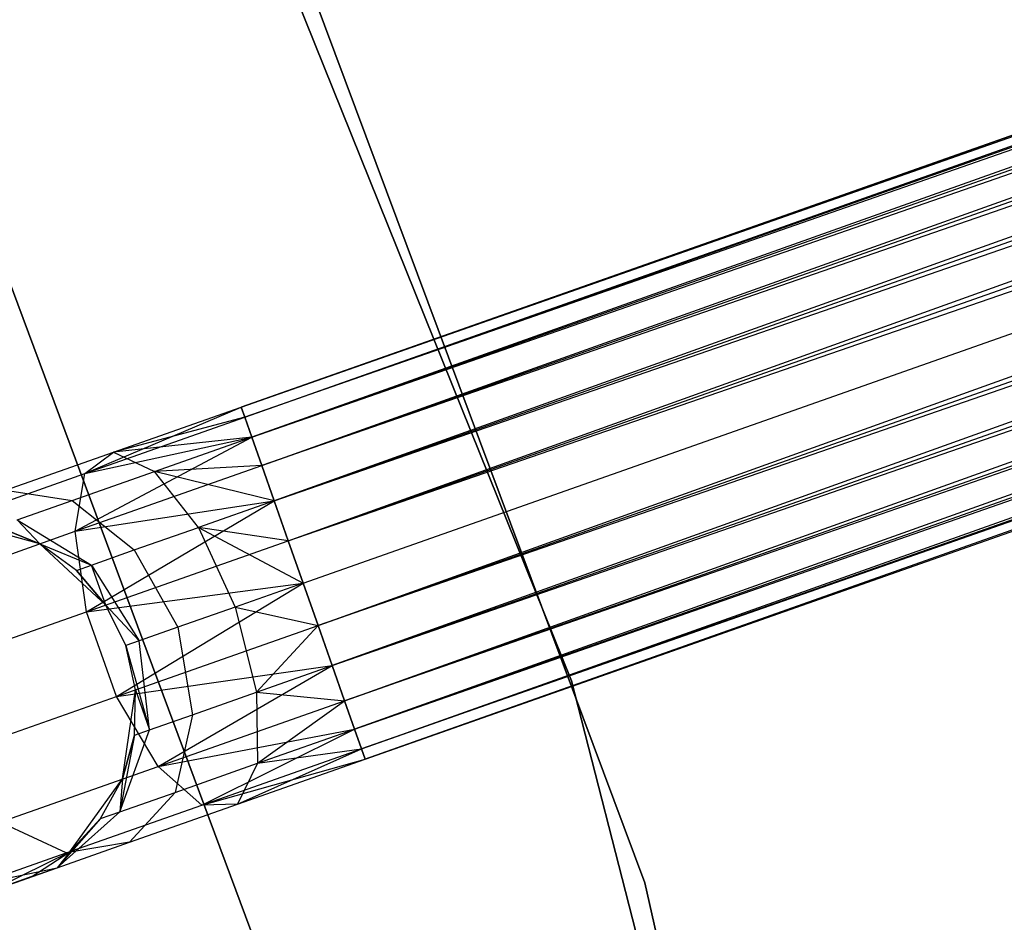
# Model space of a CAD drawing. Extents: x -102 to 101, y -101 to 102.
# Tile 197 of 256: x 38.57 to 43.81, y 12.5 to 17.3. Entities that reach past the tile are written whole.
import ezdxf

# ---------------------------------------------------------------- set-up
doc = ezdxf.new("R2010")
doc.units = 0
doc.header["$LTSCALE"] = 25.4
doc.layers.get('0').update_dxf_attribs({"linetype": 'CONTINUOUS'})

# ---------------------------------------------------------------- blocks, each defined once
blk = doc.blocks.new('NL2500012268_STL')
at = {"color": 0}
for p, q in [((178.3745, 27.7484, 327.3795), (143.1185, 15.3247, 327.6205)), ((143.1185, 15.3247, 327.3795), (178.3745, 27.7484, 327.3795)), ((178.3745, 27.7484, 327.3795), (143.1185, 15.3247, 327.6205)), ((143.1185, 15.3247, 327.3795), (178.3745, 27.7484, 327.3795)), ((143.1376, 15.2703, 327.1454), (178.3745, 27.7484, 327.3795)), ((143.1376, 15.2703, 327.1454), (178.3745, 27.7484, 327.3795)), ((143.1185, 15.3247, 327.6205), (178.3937, 27.694, 327.8546)), ((143.1185, 15.3247, 327.6205), (178.3937, 27.694, 327.8546)), ((143.1376, 15.2703, 327.8546), (178.3937, 27.694, 327.8546)), ((143.1376, 15.2703, 327.8546), (178.3937, 27.694, 327.8546)), ((178.3937, 27.694, 327.8546), (143.1749, 15.1646, 328.0681)), ((178.3937, 27.694, 327.8546), (143.1749, 15.1646, 328.0681)), ((178.4309, 27.5884, 326.9319), (143.1376, 15.2703, 327.1454)), ((178.4309, 27.5884, 326.9319), (143.1376, 15.2703, 327.1454)), ((143.1749, 15.1646, 326.9319), (178.4309, 27.5884, 326.9319)), ((143.1749, 15.1646, 326.9319), (178.4309, 27.5884, 326.9319)), ((143.228, 15.0138, 326.7515), (178.4309, 27.5884, 326.9319)), ((143.228, 15.0138, 326.7515), (178.4309, 27.5884, 326.9319)), ((143.1749, 15.1646, 328.0681), (178.484, 27.4376, 328.2485)), ((143.1749, 15.1646, 328.0681), (178.484, 27.4376, 328.2485)), ((143.228, 15.0138, 328.2485), (178.484, 27.4376, 328.2485)), ((143.228, 15.0138, 328.2485), (178.484, 27.4376, 328.2485)), ((178.484, 27.4376, 328.2485), (143.2939, 14.8267, 328.3855)), ((178.484, 27.4376, 328.2485), (143.2939, 14.8267, 328.3855)), ((178.55, 27.2505, 326.6146), (143.228, 15.0138, 326.7515)), ((178.55, 27.2505, 326.6146), (143.228, 15.0138, 326.7515)), ((143.2939, 14.8267, 326.6146), (178.55, 27.2505, 326.6146)), ((143.2939, 14.8267, 326.6146), (178.55, 27.2505, 326.6146)), ((143.3689, 14.6141, 326.5291), (178.55, 27.2505, 326.6146)), ((143.3689, 14.6141, 326.5291), (178.55, 27.2505, 326.6146)), ((143.2939, 14.8267, 328.3855), (178.6249, 27.0379, 328.4709)), ((143.2939, 14.8267, 328.3855), (178.6249, 27.0379, 328.4709)), ((143.3689, 14.6141, 328.4709), (178.6249, 27.0379, 328.4709)), ((143.3689, 14.6141, 328.4709), (178.6249, 27.0379, 328.4709)), ((143.3689, 14.6141, 326.5291), (178.7044, 26.8122, 326.5)), ((143.3689, 14.6141, 326.5291), (178.7044, 26.8122, 326.5)), ((143.4484, 14.3884, 328.5), (178.7044, 26.8122, 328.5)), ((143.4484, 14.3884, 328.5), (178.7044, 26.8122, 328.5)), ((143.4484, 14.3884, 326.5), (178.7044, 26.8122, 326.5)), ((143.4484, 14.3884, 326.5), (178.7044, 26.8122, 326.5)), ((143.5279, 14.1627, 326.5291), (178.7044, 26.8122, 326.5)), ((143.5279, 14.1627, 326.5291), (178.7044, 26.8122, 326.5)), ((143.5279, 14.1627, 328.4709), (178.784, 26.5865, 328.4709)), ((143.5279, 14.1627, 328.4709), (178.784, 26.5865, 328.4709)), ((178.784, 26.5865, 328.4709), (143.6029, 13.9501, 328.3855)), ((178.784, 26.5865, 328.4709), (143.6029, 13.9501, 328.3855)), ((178.8589, 26.3739, 326.6146), (143.5279, 14.1627, 326.5291)), ((178.8589, 26.3739, 326.6146), (143.5279, 14.1627, 326.5291)), ((143.6029, 13.9501, 326.6146), (178.8589, 26.3739, 326.6146)), ((143.6029, 13.9501, 326.6146), (178.8589, 26.3739, 326.6146)), ((143.6688, 13.763, 326.7515), (178.8589, 26.3739, 326.6146)), ((143.6688, 13.763, 326.7515), (178.8589, 26.3739, 326.6146)), ((143.6029, 13.9501, 328.3855), (178.9248, 26.1867, 328.2485)), ((143.6029, 13.9501, 328.3855), (178.9248, 26.1867, 328.2485)), ((143.6688, 13.763, 328.2485), (178.9248, 26.1867, 328.2485)), ((143.6688, 13.763, 328.2485), (178.9248, 26.1867, 328.2485)), ((178.9248, 26.1867, 328.2485), (143.7219, 13.6122, 328.0681)), ((178.9248, 26.1867, 328.2485), (143.7219, 13.6122, 328.0681)), ((178.978, 26.036, 326.9319), (143.6688, 13.763, 326.7515)), ((178.978, 26.036, 326.9319), (143.6688, 13.763, 326.7515)), ((143.7219, 13.6122, 326.9319), (178.978, 26.036, 326.9319)), ((143.7219, 13.6122, 326.9319), (178.978, 26.036, 326.9319)), ((143.7592, 13.5066, 327.1454), (178.978, 26.036, 326.9319)), ((143.7592, 13.5066, 327.1454), (178.978, 26.036, 326.9319)), ((143.7219, 13.6122, 328.0681), (179.0152, 25.9303, 327.8546)), ((143.7219, 13.6122, 328.0681), (179.0152, 25.9303, 327.8546)), ((143.7592, 13.5066, 327.8546), (179.0152, 25.9303, 327.8546)), ((143.7592, 13.5066, 327.8546), (179.0152, 25.9303, 327.8546)), ((179.0152, 25.9303, 327.8546), (143.7783, 13.4521, 327.6205)), ((179.0152, 25.9303, 327.8546), (143.7783, 13.4521, 327.6205)), ((179.0344, 25.8759, 327.3795), (143.7592, 13.5066, 327.1454)), ((179.0344, 25.8759, 327.3795), (143.7592, 13.5066, 327.1454)), ((143.7783, 13.4521, 327.3795), (179.0344, 25.8759, 327.3795)), ((143.7783, 13.4521, 327.6205), (179.0344, 25.8759, 327.3795)), ((143.7783, 13.4521, 327.6205), (179.0344, 25.8759, 327.3795)), ((143.7783, 13.4521, 327.3795), (179.0344, 25.8759, 327.3795)), ((144.8752, 13.8686, 336), (142.7029, 19.2619, 336)), ((142.7029, 19.2619, 328.5), (144.8752, 13.8686, 328.5)), ((144.8752, 13.8686, 336), (142.7029, 19.2619, 336)), ((142.7029, 19.2619, 328.5), (144.8752, 13.8686, 328.5)), ((145.2655, 12.7938, 336), (143.2302, 18.2472, 336)), ((143.2302, 18.2472, 337), (145.2655, 12.7938, 337)), ((145.2655, 12.7938, 336), (143.2302, 18.2472, 336)), ((143.2302, 18.2472, 337), (145.2655, 12.7938, 337)), ((141.3498, 17.4304, 336), (143.3285, 12.1161, 336)), ((143.3285, 12.1161, 328.5), (141.3498, 17.4304, 328.5)), ((143.3285, 12.1161, 328.5), (141.3498, 17.4304, 328.5)), ((141.3498, 17.4304, 336), (143.3285, 12.1161, 336)), ((142.2878, 14.9708, 327.3246), (143.1185, 15.3247, 327.3795)), ((142.2878, 14.9708, 327.3246), (143.1185, 15.3247, 327.3795)), ((142.4401, 15.0857, 327.7636), (143.1185, 15.3247, 327.3795)), ((142.4401, 15.0857, 327.7636), (143.1185, 15.3247, 327.6205)), ((142.4401, 15.0857, 327.7636), (143.1185, 15.3247, 327.3795)), ((142.4401, 15.0857, 327.7636), (143.1185, 15.3247, 327.6205)), ((143.1185, 15.3247, 327.3795), (143.1376, 15.2703, 327.1454)), ((143.1376, 15.2703, 327.8546), (143.1185, 15.3247, 327.6205)), ((143.1376, 15.2703, 327.8546), (143.1185, 15.3247, 327.6205)), ((143.1185, 15.3247, 327.3795), (143.1376, 15.2703, 327.1454)), ((142.2878, 14.9708, 327.3246), (143.1376, 15.2703, 327.1454)), ((142.2878, 14.9708, 327.3246), (143.1376, 15.2703, 327.1454)), ((143.1376, 15.2703, 327.8546), (142.4401, 15.0857, 327.7636)), ((143.1376, 15.2703, 327.8546), (142.4401, 15.0857, 327.7636)), ((143.1376, 15.2703, 327.1454), (143.1749, 15.1646, 326.9319)), ((143.1749, 15.1646, 328.0681), (143.1376, 15.2703, 327.8546)), ((143.1749, 15.1646, 328.0681), (143.1376, 15.2703, 327.8546)), ((143.1376, 15.2703, 327.1454), (143.1749, 15.1646, 326.9319)), ((142.236, 14.6643, 326.9607), (143.1749, 15.1646, 326.9319)), ((142.236, 14.6643, 326.9607), (143.1749, 15.1646, 326.9319)), ((142.2878, 14.9708, 327.3246), (143.1749, 15.1646, 326.9319)), ((142.2878, 14.9708, 327.3246), (143.1749, 15.1646, 326.9319)), ((143.1749, 15.1646, 328.0681), (142.4401, 15.0857, 327.7636)), ((143.1749, 15.1646, 328.0681), (142.4401, 15.0857, 327.7636)), ((142.6581, 14.9825, 328.1771), (143.1749, 15.1646, 328.0681)), ((142.6581, 14.9825, 328.1771), (143.1749, 15.1646, 328.0681)), ((143.1749, 15.1646, 326.9319), (143.228, 15.0138, 326.7515)), ((143.228, 15.0138, 328.2485), (143.1749, 15.1646, 328.0681)), ((143.228, 15.0138, 328.2485), (143.1749, 15.1646, 328.0681)), ((143.1749, 15.1646, 326.9319), (143.228, 15.0138, 326.7515)), ((141.865, 14.883, 328.171), (142.4401, 15.0857, 327.7636)), ((141.865, 14.883, 328.171), (142.4401, 15.0857, 327.7636)), ((142.2878, 14.9708, 327.3246), (142.4401, 15.0857, 327.7636)), ((142.2878, 14.9708, 327.3246), (142.4401, 15.0857, 327.7636)), ((142.4401, 15.0857, 327.7636), (142.6581, 14.9825, 328.1771)), ((142.4401, 15.0857, 327.7636), (142.6581, 14.9825, 328.1771)), ((142.2199, 14.8281, 328.4875), (142.6581, 14.9825, 328.1771)), ((142.2199, 14.8281, 328.4875), (142.6581, 14.9825, 328.1771)), ((142.236, 14.6643, 326.9607), (143.228, 15.0138, 326.7515)), ((142.236, 14.6643, 326.9607), (143.228, 15.0138, 326.7515)), ((143.228, 15.0138, 328.2485), (142.6581, 14.9825, 328.1771)), ((143.228, 15.0138, 328.2485), (142.6581, 14.9825, 328.1771)), ((142.8917, 14.685, 328.4703), (142.6581, 14.9825, 328.1771)), ((143.2939, 14.8267, 328.3855), (142.6581, 14.9825, 328.1771)), ((142.8917, 14.685, 328.4703), (142.6581, 14.9825, 328.1771)), ((143.2939, 14.8267, 328.3855), (142.6581, 14.9825, 328.1771)), ((143.228, 15.0138, 326.7515), (143.2939, 14.8267, 326.6146)), ((143.2939, 14.8267, 328.3855), (143.228, 15.0138, 328.2485)), ((143.2939, 14.8267, 328.3855), (143.228, 15.0138, 328.2485)), ((143.228, 15.0138, 326.7515), (143.2939, 14.8267, 326.6146)), ((141.5673, 14.7169, 327.8351), (142.2878, 14.9708, 327.3246)), ((141.5673, 14.7169, 327.8351), (142.2878, 14.9708, 327.3246)), ((142.236, 14.6643, 326.9607), (142.2878, 14.9708, 327.3246)), ((142.236, 14.6643, 326.9607), (142.2878, 14.9708, 327.3246)), ((141.865, 14.883, 328.171), (142.2199, 14.8281, 328.4875)), ((141.865, 14.883, 328.171), (142.2199, 14.8281, 328.4875)), ((141.9272, 14.7249, 328.952), (142.2199, 14.8281, 328.4875)), ((141.9272, 14.7249, 328.952), (142.2199, 14.8281, 328.4875)), ((142.2199, 14.8281, 328.4875), (142.5506, 14.5648, 328.7119)), ((142.2199, 14.8281, 328.4875), (142.5506, 14.5648, 328.7119)), ((142.236, 14.6643, 326.9607), (143.2939, 14.8267, 326.6146)), ((142.236, 14.6643, 326.9607), (143.2939, 14.8267, 326.6146)), ((142.2966, 14.2363, 326.7552), (143.2939, 14.8267, 326.6146)), ((142.2966, 14.2363, 326.7552), (143.2939, 14.8267, 326.6146)), ((143.2939, 14.8267, 328.3855), (142.8917, 14.685, 328.4703)), ((143.2939, 14.8267, 328.3855), (142.8917, 14.685, 328.4703)), ((143.2939, 14.8267, 326.6146), (143.3689, 14.6141, 326.5291)), ((143.3689, 14.6141, 328.4709), (143.2939, 14.8267, 328.3855)), ((143.3689, 14.6141, 328.4709), (143.2939, 14.8267, 328.3855)), ((143.2939, 14.8267, 326.6146), (143.3689, 14.6141, 326.5291)), ((142.0477, 14.5979, 335), (141.5858, 14.7234, 335)), ((142.0477, 14.5979, 335), (141.5858, 14.7234, 335)), ((141.9272, 14.7249, 328.952), (142.3228, 14.4845, 329.0735)), ((142.0477, 14.5979, 329.5), (141.9272, 14.7249, 328.952)), ((142.0477, 14.5979, 329.5), (141.9272, 14.7249, 328.952)), ((141.9272, 14.7249, 328.952), (142.3228, 14.4845, 329.0735)), ((141.395, 14.3679, 327.5565), (142.236, 14.6643, 326.9607)), ((141.395, 14.3679, 327.5565), (142.236, 14.6643, 326.9607)), ((142.0477, 14.5979, 329.5), (141.8243, 14.6887, 329.5)), ((141.8243, 14.6887, 329.5), (142.0477, 14.5979, 335)), ((141.8243, 14.6887, 329.5), (142.0477, 14.5979, 335)), ((142.0477, 14.5979, 329.5), (141.8243, 14.6887, 329.5)), ((142.2966, 14.2363, 326.7552), (142.236, 14.6643, 326.9607)), ((142.2966, 14.2363, 326.7552), (142.236, 14.6643, 326.9607)), ((142.5506, 14.5648, 328.7119), (142.8917, 14.685, 328.4703)), ((142.5506, 14.5648, 328.7119), (142.8917, 14.685, 328.4703)), ((143.3689, 14.6141, 328.4709), (142.8917, 14.685, 328.4703)), ((142.8917, 14.685, 328.4703), (143.4484, 14.3884, 328.5)), ((143.3689, 14.6141, 328.4709), (142.8917, 14.685, 328.4703)), ((142.8917, 14.685, 328.4703), (143.4484, 14.3884, 328.5)), ((142.8917, 14.685, 328.4703), (143.0875, 14.2612, 328.5761)), ((142.8917, 14.685, 328.4703), (143.0875, 14.2612, 328.5761)), ((142.2966, 14.2363, 326.7552), (143.3689, 14.6141, 326.5291)), ((142.2966, 14.2363, 326.7552), (143.3689, 14.6141, 326.5291)), ((143.3689, 14.6141, 326.5291), (143.4484, 14.3884, 326.5)), ((143.4484, 14.3884, 328.5), (143.3689, 14.6141, 328.4709)), ((143.4484, 14.3884, 328.5), (143.3689, 14.6141, 328.4709)), ((143.3689, 14.6141, 326.5291), (143.4484, 14.3884, 326.5)), ((142.3983, 14.2721, 335), (142.0477, 14.5979, 335)), ((142.2428, 14.4563, 329.5), (142.0477, 14.5979, 335)), ((142.3983, 14.2721, 335), (142.0477, 14.5979, 335)), ((142.2428, 14.4563, 329.5), (142.0477, 14.5979, 329.5)), ((142.0477, 14.5979, 329.5), (142.0477, 14.5979, 335)), ((142.2428, 14.4563, 329.5), (142.0477, 14.5979, 335)), ((142.0477, 14.5979, 329.5), (142.0477, 14.5979, 335)), ((142.0477, 14.5979, 329.5), (142.3228, 14.4845, 329.0735)), ((142.0477, 14.5979, 329.5), (142.3228, 14.4845, 329.0735)), ((142.2428, 14.4563, 329.5), (142.0477, 14.5979, 329.5)), ((142.3228, 14.4845, 329.0735), (142.5506, 14.5648, 328.7119)), ((142.3228, 14.4845, 329.0735), (142.5506, 14.5648, 328.7119)), ((142.5506, 14.5648, 328.7119), (142.7815, 14.1534, 328.7929)), ((142.5506, 14.5648, 328.7119), (142.7815, 14.1534, 328.7929)), ((142.2428, 14.4563, 329.5), (142.3228, 14.4845, 329.0735)), ((142.2428, 14.4563, 329.5), (142.3228, 14.4845, 329.0735)), ((142.3983, 14.2721, 329.5), (142.2428, 14.4563, 329.5)), ((142.2428, 14.4563, 329.5), (142.3983, 14.2721, 335)), ((142.2428, 14.4563, 329.5), (142.3983, 14.2721, 335)), ((142.3983, 14.2721, 329.5), (142.2428, 14.4563, 329.5)), ((142.3983, 14.2721, 329.5), (142.3228, 14.4845, 329.0735)), ((142.3228, 14.4845, 329.0735), (142.577, 14.0814, 329.1173)), ((142.3228, 14.4845, 329.0735), (142.577, 14.0814, 329.1173)), ((142.3983, 14.2721, 329.5), (142.3228, 14.4845, 329.0735)), ((142.2966, 14.2363, 326.7552), (143.4484, 14.3884, 326.5)), ((142.2966, 14.2363, 326.7552), (143.4484, 14.3884, 326.5)), ((142.4556, 13.7848, 326.7552), (143.4484, 14.3884, 326.5)), ((142.4556, 13.7848, 326.7552), (143.4484, 14.3884, 326.5)), ((143.4484, 14.3884, 328.5), (143.0875, 14.2612, 328.5761)), ((143.4484, 14.3884, 328.5), (143.0875, 14.2612, 328.5761)), ((143.5279, 14.1627, 328.4709), (143.4484, 14.3884, 328.5)), ((143.4484, 14.3884, 326.5), (143.5279, 14.1627, 326.5291)), ((143.5279, 14.1627, 328.4709), (143.4484, 14.3884, 328.5)), ((143.4484, 14.3884, 326.5), (143.5279, 14.1627, 326.5291)), ((142.5052, 14.0561, 335), (142.3983, 14.2721, 335)), ((142.5052, 14.0561, 329.5), (142.3983, 14.2721, 329.5)), ((142.3983, 14.2721, 329.5), (142.3983, 14.2721, 335)), ((142.5052, 14.0561, 335), (142.3983, 14.2721, 335)), ((142.3983, 14.2721, 329.5), (142.3983, 14.2721, 335)), ((142.3983, 14.2721, 329.5), (142.577, 14.0814, 329.1173)), ((142.3983, 14.2721, 329.5), (142.577, 14.0814, 329.1173)), ((142.5052, 14.0561, 329.5), (142.3983, 14.2721, 329.5)), ((143.0875, 14.2612, 328.5761), (142.7815, 14.1534, 328.7929)), ((143.0875, 14.2612, 328.5761), (142.7815, 14.1534, 328.7929)), ((143.0875, 14.2612, 328.5761), (143.5279, 14.1627, 328.4709)), ((143.0875, 14.2612, 328.5761), (143.5279, 14.1627, 328.4709)), ((143.0875, 14.2612, 328.5761), (143.2006, 13.8084, 328.4703)), ((143.0875, 14.2612, 328.5761), (143.2006, 13.8084, 328.4703)), ((141.3875, 13.9159, 327.3992), (142.2966, 14.2363, 326.7552)), ((141.3875, 13.9159, 327.3992), (142.2966, 14.2363, 326.7552)), ((142.4556, 13.7848, 326.7552), (142.2966, 14.2363, 326.7552)), ((142.4556, 13.7848, 326.7552), (142.2966, 14.2363, 326.7552)), ((142.4556, 13.7848, 326.7552), (143.5279, 14.1627, 326.5291)), ((142.4556, 13.7848, 326.7552), (143.5279, 14.1627, 326.5291)), ((142.7815, 14.1534, 328.7929), (142.577, 14.0814, 329.1173)), ((142.7815, 14.1534, 328.7929), (142.577, 14.0814, 329.1173)), ((142.7815, 14.1534, 328.7929), (142.8596, 13.6882, 328.7119)), ((142.7815, 14.1534, 328.7929), (142.8596, 13.6882, 328.7119)), ((143.2006, 13.8084, 328.4703), (143.5279, 14.1627, 328.4709)), ((143.2006, 13.8084, 328.4703), (143.5279, 14.1627, 328.4709)), ((143.6029, 13.9501, 328.3855), (143.5279, 14.1627, 328.4709)), ((143.5279, 14.1627, 326.5291), (143.6029, 13.9501, 326.6146)), ((143.5279, 14.1627, 326.5291), (143.6029, 13.9501, 326.6146)), ((143.6029, 13.9501, 328.3855), (143.5279, 14.1627, 328.4709)), ((142.577, 14.0814, 329.1173), (142.5052, 14.0561, 329.5)), ((142.577, 14.0814, 329.1173), (142.5052, 14.0561, 329.5)), ((142.5574, 13.8207, 335), (142.5052, 14.0561, 335)), ((142.5574, 13.8207, 329.5), (142.5052, 14.0561, 329.5)), ((142.5052, 14.0561, 329.5), (142.5052, 14.0561, 335)), ((142.5574, 13.8207, 335), (142.5052, 14.0561, 335)), ((142.5052, 14.0561, 329.5), (142.5052, 14.0561, 335)), ((142.5052, 14.0561, 329.5), (142.6317, 13.6079, 329.0735)), ((142.5574, 13.8207, 329.5), (142.5052, 14.0561, 329.5)), ((142.5052, 14.0561, 329.5), (142.6317, 13.6079, 329.0735)), ((142.6317, 13.6079, 329.0735), (142.577, 14.0814, 329.1173)), ((142.6317, 13.6079, 329.0735), (142.577, 14.0814, 329.1173)), ((142.4556, 13.7848, 326.7552), (143.6029, 13.9501, 326.6146)), ((142.4556, 13.7848, 326.7552), (143.6029, 13.9501, 326.6146)), ((142.6768, 13.4134, 326.9607), (143.6029, 13.9501, 326.6146)), ((142.6768, 13.4134, 326.9607), (143.6029, 13.9501, 326.6146)), ((143.2006, 13.8084, 328.4703), (143.6029, 13.9501, 328.3855)), ((143.2006, 13.8084, 328.4703), (143.6029, 13.9501, 328.3855)), ((143.6688, 13.763, 328.2485), (143.6029, 13.9501, 328.3855)), ((143.6029, 13.9501, 326.6146), (143.6688, 13.763, 326.7515)), ((143.6029, 13.9501, 326.6146), (143.6688, 13.763, 326.7515)), ((143.6688, 13.763, 328.2485), (143.6029, 13.9501, 328.3855)), ((146.325, 8.2379, 336), (144.8752, 13.8686, 336)), ((144.8752, 13.8686, 328.5), (146.325, 8.2379, 328.5)), ((144.8752, 13.8686, 336), (144.8752, 13.8686, 328.5)), ((146.325, 8.2379, 336), (144.8752, 13.8686, 336)), ((144.8752, 13.8686, 328.5), (146.325, 8.2379, 328.5)), ((144.8752, 13.8686, 336), (144.8752, 13.8686, 328.5)), ((141.5466, 13.4645, 327.3992), (142.4556, 13.7848, 326.7552)), ((141.5466, 13.4645, 327.3992), (142.4556, 13.7848, 326.7552)), ((142.6768, 13.4134, 326.9607), (142.4556, 13.7848, 326.7552)), ((142.6768, 13.4134, 326.9607), (142.4556, 13.7848, 326.7552)), ((142.4884, 13.3471, 335), (142.5574, 13.8207, 335)), ((142.4884, 13.3471, 335), (142.5574, 13.8207, 335)), ((142.5517, 13.5797, 329.5), (142.5574, 13.8207, 335)), ((142.5517, 13.5797, 329.5), (142.5574, 13.8207, 335)), ((142.5517, 13.5797, 329.5), (142.5574, 13.8207, 329.5)), ((142.5517, 13.5797, 329.5), (142.5574, 13.8207, 329.5)), ((142.5574, 13.8207, 329.5), (142.5574, 13.8207, 335)), ((142.5574, 13.8207, 329.5), (142.5574, 13.8207, 335)), ((142.5574, 13.8207, 329.5), (142.6317, 13.6079, 329.0735)), ((142.5574, 13.8207, 329.5), (142.6317, 13.6079, 329.0735)), ((142.8596, 13.6882, 328.7119), (143.2006, 13.8084, 328.4703)), ((142.8596, 13.6882, 328.7119), (143.2006, 13.8084, 328.4703)), ((143.2006, 13.8084, 328.4703), (143.6688, 13.763, 328.2485)), ((143.2006, 13.8084, 328.4703), (143.6688, 13.763, 328.2485)), ((143.2006, 13.8084, 328.4703), (143.2051, 13.4301, 328.1771)), ((143.2006, 13.8084, 328.4703), (143.2051, 13.4301, 328.1771)), ((142.6768, 13.4134, 326.9607), (143.6688, 13.763, 326.7515)), ((142.6768, 13.4134, 326.9607), (143.6688, 13.763, 326.7515)), ((143.2051, 13.4301, 328.1771), (143.6688, 13.763, 328.2485)), ((143.2051, 13.4301, 328.1771), (143.6688, 13.763, 328.2485)), ((143.7219, 13.6122, 328.0681), (143.6688, 13.763, 328.2485)), ((143.6688, 13.763, 326.7515), (143.7219, 13.6122, 326.9319)), ((143.6688, 13.763, 326.7515), (143.7219, 13.6122, 326.9319)), ((143.7219, 13.6122, 328.0681), (143.6688, 13.763, 328.2485)), ((142.6317, 13.6079, 329.0735), (142.8596, 13.6882, 328.7119)), ((142.6317, 13.6079, 329.0735), (142.8596, 13.6882, 328.7119)), ((142.8596, 13.6882, 328.7119), (142.767, 13.2757, 328.4875)), ((142.8596, 13.6882, 328.7119), (142.767, 13.2757, 328.4875)), ((142.4742, 13.1725, 328.952), (142.6317, 13.6079, 329.0735)), ((142.4742, 13.1725, 328.952), (142.6317, 13.6079, 329.0735)), ((142.5517, 13.5797, 329.5), (142.4742, 13.1725, 328.952)), ((142.5517, 13.5797, 329.5), (142.4742, 13.1725, 328.952)), ((142.4884, 13.3471, 329.5), (142.5517, 13.5797, 329.5)), ((142.5517, 13.5797, 329.5), (142.4884, 13.3471, 335)), ((142.5517, 13.5797, 329.5), (142.4884, 13.3471, 335)), ((142.4884, 13.3471, 329.5), (142.5517, 13.5797, 329.5)), ((142.5517, 13.5797, 329.5), (142.6317, 13.6079, 329.0735)), ((142.5517, 13.5797, 329.5), (142.6317, 13.6079, 329.0735)), ((142.6768, 13.4134, 326.9607), (143.7219, 13.6122, 326.9319)), ((142.6768, 13.4134, 326.9607), (143.7219, 13.6122, 326.9319)), ((142.9093, 13.2071, 327.3246), (143.7219, 13.6122, 326.9319)), ((142.9093, 13.2071, 327.3246), (143.7219, 13.6122, 326.9319)), ((143.2051, 13.4301, 328.1771), (143.7219, 13.6122, 328.0681)), ((143.2051, 13.4301, 328.1771), (143.7219, 13.6122, 328.0681)), ((143.7592, 13.5066, 327.8546), (143.7219, 13.6122, 328.0681)), ((143.7219, 13.6122, 326.9319), (143.7592, 13.5066, 327.1454)), ((143.7219, 13.6122, 326.9319), (143.7592, 13.5066, 327.1454)), ((143.7592, 13.5066, 327.8546), (143.7219, 13.6122, 328.0681)), ((142.9093, 13.2071, 327.3246), (143.7592, 13.5066, 327.1454)), ((142.9093, 13.2071, 327.3246), (143.7592, 13.5066, 327.1454)), ((143.1, 13.2131, 327.7636), (143.7592, 13.5066, 327.8546)), ((143.1, 13.2131, 327.7636), (143.7592, 13.5066, 327.8546)), ((143.2051, 13.4301, 328.1771), (143.7592, 13.5066, 327.8546)), ((143.2051, 13.4301, 328.1771), (143.7592, 13.5066, 327.8546)), ((143.7783, 13.4521, 327.6205), (143.7592, 13.5066, 327.8546)), ((143.7592, 13.5066, 327.1454), (143.7783, 13.4521, 327.3795)), ((143.7592, 13.5066, 327.1454), (143.7783, 13.4521, 327.3795)), ((143.7783, 13.4521, 327.6205), (143.7592, 13.5066, 327.8546)), ((141.8358, 13.1171, 327.5565), (142.6768, 13.4134, 326.9607)), ((141.8358, 13.1171, 327.5565), (142.6768, 13.4134, 326.9607)), ((142.9093, 13.2071, 327.3246), (142.6768, 13.4134, 326.9607)), ((142.9093, 13.2071, 327.3246), (142.6768, 13.4134, 326.9607)), ((142.767, 13.2757, 328.4875), (143.2051, 13.4301, 328.1771)), ((142.767, 13.2757, 328.4875), (143.2051, 13.4301, 328.1771)), ((142.9093, 13.2071, 327.3246), (143.7783, 13.4521, 327.3795)), ((142.9093, 13.2071, 327.3246), (143.7783, 13.4521, 327.3795)), ((143.1, 13.2131, 327.7636), (143.7783, 13.4521, 327.6205)), ((143.1, 13.2131, 327.7636), (143.7783, 13.4521, 327.3795)), ((143.1, 13.2131, 327.7636), (143.7783, 13.4521, 327.6205)), ((143.1, 13.2131, 327.7636), (143.7783, 13.4521, 327.3795)), ((143.2051, 13.4301, 328.1771), (143.1, 13.2131, 327.7636)), ((143.2051, 13.4301, 328.1771), (143.1, 13.2131, 327.7636)), ((142.2073, 12.9597, 335), (142.4884, 13.3471, 335)), ((142.2073, 12.9597, 335), (142.4884, 13.3471, 335)), ((142.3714, 13.1363, 329.5), (142.4884, 13.3471, 335)), ((142.3714, 13.1363, 329.5), (142.4884, 13.3471, 329.5)), ((142.3714, 13.1363, 329.5), (142.4884, 13.3471, 335)), ((142.3714, 13.1363, 329.5), (142.4884, 13.3471, 329.5)), ((142.4884, 13.3471, 329.5), (142.4742, 13.1725, 328.952)), ((142.4884, 13.3471, 329.5), (142.4742, 13.1725, 328.952)), ((142.4884, 13.3471, 329.5), (142.4884, 13.3471, 335)), ((142.4884, 13.3471, 329.5), (142.4884, 13.3471, 335)), ((142.4742, 13.1725, 328.952), (142.767, 13.2757, 328.4875)), ((142.4742, 13.1725, 328.952), (142.767, 13.2757, 328.4875)), ((142.767, 13.2757, 328.4875), (142.5249, 13.0104, 328.171)), ((142.767, 13.2757, 328.4875), (142.5249, 13.0104, 328.171)), ((142.1888, 12.9532, 327.8351), (142.9093, 13.2071, 327.3246)), ((142.1888, 12.9532, 327.8351), (142.9093, 13.2071, 327.3246)), ((142.5249, 13.0104, 328.171), (143.1, 13.2131, 327.7636)), ((142.5249, 13.0104, 328.171), (143.1, 13.2131, 327.7636)), ((143.1, 13.2131, 327.7636), (142.9093, 13.2071, 327.3246)), ((143.1, 13.2131, 327.7636), (142.9093, 13.2071, 327.3246)), ((142.1406, 12.875, 328.7808), (142.4742, 13.1725, 328.952)), ((142.1406, 12.875, 328.7808), (142.4742, 13.1725, 328.952)), ((142.3714, 13.1363, 329.5), (142.4742, 13.1725, 328.952)), ((142.3714, 13.1363, 329.5), (142.4742, 13.1725, 328.952)), ((142.1888, 12.9532, 327.8351), (141.8358, 13.1171, 327.5565)), ((142.1888, 12.9532, 327.8351), (141.8358, 13.1171, 327.5565)), ((142.3714, 13.1363, 329.5), (142.1406, 12.875, 328.7808)), ((142.3714, 13.1363, 329.5), (142.1406, 12.875, 328.7808)), ((142.2073, 12.9597, 329.5), (142.3714, 13.1363, 329.5)), ((142.3714, 13.1363, 329.5), (142.2073, 12.9597, 335)), ((142.3714, 13.1363, 329.5), (142.2073, 12.9597, 335)), ((142.2073, 12.9597, 329.5), (142.3714, 13.1363, 329.5)), ((142.1406, 12.875, 328.7808), (142.5249, 13.0104, 328.171)), ((142.1406, 12.875, 328.7808), (142.5249, 13.0104, 328.171)), ((142.5249, 13.0104, 328.171), (142.1888, 12.9532, 327.8351)), ((142.5249, 13.0104, 328.171), (142.1888, 12.9532, 327.8351)), ((141.7074, 12.7836, 328.5989), (142.1888, 12.9532, 327.8351)), ((141.7074, 12.7836, 328.5989), (142.1888, 12.9532, 327.8351)), ((141.7783, 12.7474, 335), (142.2073, 12.9597, 335)), ((141.7783, 12.7474, 335), (142.2073, 12.9597, 335)), ((142.0057, 12.8275, 329.5), (142.2073, 12.9597, 335)), ((142.0057, 12.8275, 329.5), (142.2073, 12.9597, 329.5)), ((142.0057, 12.8275, 329.5), (142.2073, 12.9597, 335)), ((142.0057, 12.8275, 329.5), (142.2073, 12.9597, 329.5)), ((142.2073, 12.9597, 329.5), (142.1406, 12.875, 328.7808)), ((142.2073, 12.9597, 329.5), (142.1406, 12.875, 328.7808)), ((142.2073, 12.9597, 329.5), (142.2073, 12.9597, 335)), ((142.2073, 12.9597, 329.5), (142.2073, 12.9597, 335)), ((141.7074, 12.7836, 328.5989), (142.1406, 12.875, 328.7808)), ((141.7074, 12.7836, 328.5989), (142.1406, 12.875, 328.7808)), ((141.7783, 12.7474, 329.5), (142.1406, 12.875, 328.7808)), ((141.7783, 12.7474, 329.5), (142.1406, 12.875, 328.7808)), ((142.0057, 12.8275, 329.5), (142.1406, 12.875, 328.7808)), ((142.0057, 12.8275, 329.5), (142.1406, 12.875, 328.7808)), ((142.0057, 12.8275, 329.5), (141.7783, 12.7474, 335)), ((142.0057, 12.8275, 329.5), (141.7783, 12.7474, 335)), ((146.5717, 7.1213, 336), (145.2655, 12.7938, 336)), ((145.2655, 12.7938, 336), (145.2655, 12.7938, 337)), ((145.2655, 12.7938, 337), (146.5717, 7.1213, 337)), ((145.2655, 12.7938, 336), (145.2655, 12.7938, 337)), ((146.5717, 7.1213, 336), (145.2655, 12.7938, 336)), ((145.2655, 12.7938, 337), (146.5717, 7.1213, 337))]:
    blk.add_line(p, q, dxfattribs=at)

msp = doc.modelspace()

# ---------------------------------------------------------------- block references
at = {"color": 0}
msp.add_blockref('NL2500012268_STL', (-103.3687, -0.0813, -1716.9276), dxfattribs=at)

doc.saveas('drawing.dxf')
